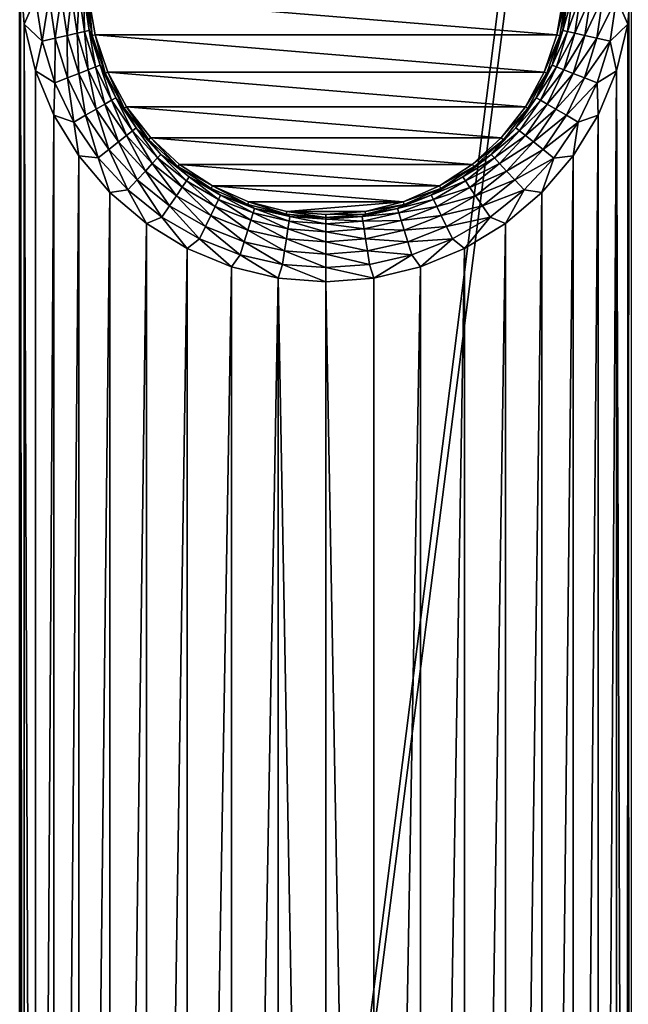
# Model space of a CAD drawing. Header units: metres. Extents: x -205 to 205, y -104 to 104.
# Tile 122 of 256: x -161 to -151, y 9 to 24. Entities that reach past the tile are written whole.
import ezdxf

# ---------------------------------------------------------------- set-up
doc = ezdxf.new("R2010")
doc.units = ezdxf.units.M
doc.layers.add('solid_01_2-CONSUMER_EHM_BOX_SW0001', color=7, linetype='CONTINUOUS')

msp = doc.modelspace()

# ---------------------------------------------------------------- linework, layer by layer
at = {"layer": 'solid_01_2-CONSUMER_EHM_BOX_SW0001'}
for points in [[(-200.010849, -74.958488), (-200.010773, 75.041512), (-0.010778, 75.04142)], [(-0.010849, -74.95858), (-200.010849, -74.958488), (-0.010778, 75.04142)], [(-161.558655, 40.648964, 63.099998), (-151.302917, 40.647495, 63.099998), (-161.570435, -40.546978, 63.099998)], [(-151.302917, 40.647495, 63.099998), (-151.303085, 39.547829, 63.099998), (-161.570435, -40.546978, 63.099998)], [(-161.570435, -40.546978, 63.099998), (-151.303085, 39.547829, 63.099998), (-151.314392, -39.44878, 63.099998)], [(-151.303085, 39.547829, 63.099998), (-149.999695, 39.547642, 63.099998), (-151.314392, -39.44878, 63.099998)], [(-149.999695, 39.547642, 63.099998), (-150.011002, -39.448967, 63.099998), (-151.314392, -39.44878, 63.099998)], [(-173.512405, -37.4473, 108.5), (-88.501671, 37.540531, 108.5), (-173.501678, 37.5527, 108.5)], [(-173.512405, -37.4473, 108.5), (-88.512413, -37.459469, 108.5), (-88.501671, 37.540531, 108.5)], [(-160.751923, -24.948938, 6), (-160.763412, 34.040085, 6), (-160.777832, -33.9258, 6)], [(-160.744766, 25.051062, 6), (-160.763412, 34.040085, 6), (-160.751923, -24.948938, 6)], [(-160.744766, 25.051062, 6), (-160.751923, -24.948938, 6), (-160.69342, -24.207216, 6)], [(-160.686523, 24.30932, 6), (-160.744766, 25.051062, 6), (-160.69342, -24.207216, 6)], [(-160.511963, 24.71298, 6.024549), (-160.744766, 25.051062, 6), (-160.686523, 24.30932, 6)], [(-151.495056, 24.711689, 6.024549), (-151.320663, 24.30761, 6), (-151.262161, 25.04933, 6)], [(-151.262161, 25.04933, 6), (-151.320663, 24.30761, 6), (-151.269318, -24.95067, 6)], [(-160.411346, 24.044788, 6.024549), (-160.511963, 24.71298, 6.024549), (-160.686523, 24.30932, 6)], [(-160.301941, 24.728689, 6.097567), (-160.511963, 24.71298, 6.024549), (-160.411346, 24.044788, 6.024549)], [(-160.301941, 24.728689, 6.097567), (-160.411346, 24.044788, 6.024549), (-160.206009, 24.091625, 6.097567)], [(-160.301941, 24.728689, 6.097567), (-160.206009, 24.091625, 6.097567), (-160.113251, 24.742802, 6.215427)], [(-160.206009, 24.091625, 6.097567), (-160.021545, 24.133701, 6.215427), (-160.113251, 24.742802, 6.215427)], [(-160.113251, 24.742802, 6.215427), (-160.021545, 24.133701, 6.215427), (-159.955307, 24.754616, 6.372272)], [(-160.021545, 24.133701, 6.215427), (-159.867111, 24.168926, 6.372272), (-159.955307, 24.754616, 6.372272)], [(-159.955307, 24.754616, 6.372272), (-159.867111, 24.168926, 6.372272), (-159.835922, 24.763544, 6.560308)], [(-159.867111, 24.168926, 6.372272), (-159.750397, 24.195549, 6.560308), (-159.835922, 24.763544, 6.560308)], [(-159.835922, 24.763544, 6.560308), (-159.750397, 24.195549, 6.560308), (-159.761047, 24.769146, 6.770193)], [(-159.761047, 24.769146, 6.770193), (-159.677185, 24.212246, 6.770193), (-159.732071, 24.741783, 6.991273)], [(-159.750397, 24.195549, 6.560308), (-159.677185, 24.212246, 6.770193), (-159.761047, 24.769146, 6.770193)], [(-159.732071, 24.741783, 6.991273), (-159.630463, 24.13228, 6.991273), (-159.688522, 24.745525, 12)], [(-159.677185, 24.212246, 6.770193), (-159.630463, 24.13228, 6.991273), (-159.732071, 24.741783, 6.991273)], [(-152.419083, 24.142002, 12), (-159.688522, 24.745525, 12), (-159.588028, 24.142799, 12)], [(-159.630463, 24.13228, 6.991273), (-159.588028, 24.142799, 12), (-159.688522, 24.745525, 12)], [(-152.419083, 24.142002, 12), (-152.318466, 24.744617, 12), (-159.688522, 24.745525, 12)], [(-152.274933, 24.740692, 6.991273), (-152.318466, 24.744617, 12), (-152.419083, 24.142002, 12)], [(-152.274933, 24.740692, 6.991273), (-152.419083, 24.142002, 12), (-152.376724, 24.13122, 6.991273)], [(-152.329987, 24.211195, 6.770193), (-152.274933, 24.740692, 6.991273), (-152.376724, 24.13122, 6.991273)], [(-152.329987, 24.211195, 6.770193), (-152.245956, 24.768068, 6.770193), (-152.274933, 24.740692, 6.991273)], [(-152.171082, 24.762447, 6.560308), (-152.245956, 24.768068, 6.770193), (-152.329987, 24.211195, 6.770193)], [(-152.256775, 24.194475, 6.560308), (-152.171082, 24.762447, 6.560308), (-152.329987, 24.211195, 6.770193)], [(-152.051712, 24.753483, 6.372272), (-152.171082, 24.762447, 6.560308), (-152.256775, 24.194475, 6.560308)], [(-152.14006, 24.16782, 6.372272), (-152.051712, 24.753483, 6.372272), (-152.256775, 24.194475, 6.560308)], [(-151.893753, 24.741625, 6.215427), (-152.051712, 24.753483, 6.372272), (-152.14006, 24.16782, 6.372272)], [(-151.985641, 24.132551, 6.215427), (-151.893753, 24.741625, 6.215427), (-152.14006, 24.16782, 6.372272)], [(-151.705078, 24.727457, 6.097567), (-151.893753, 24.741625, 6.215427), (-151.985641, 24.132551, 6.215427)], [(-151.801193, 24.090422, 6.097567), (-151.705078, 24.727457, 6.097567), (-151.985641, 24.132551, 6.215427)], [(-151.801193, 24.090422, 6.097567), (-151.495056, 24.711689, 6.024549), (-151.705078, 24.727457, 6.097567)], [(-151.801193, 24.090422, 6.097567), (-151.595871, 24.043528, 6.024549), (-151.495056, 24.711689, 6.024549)], [(-151.495056, 24.711689, 6.024549), (-151.595871, 24.043528, 6.024549), (-151.320663, 24.30761, 6)], [(-160.686523, 24.30932, 6), (-160.69342, -24.207216, 6), (-160.519592, -23.483784, 6)], [(-160.51297, 23.585821, 6), (-160.686523, 24.30932, 6), (-160.519592, -23.483784, 6)], [(-160.411346, 24.044788, 6.024549), (-160.686523, 24.30932, 6), (-160.51297, 23.585821, 6)], [(-160.021545, 24.133701, 6.215427), (-159.840057, 23.545074, 6.215427), (-159.867111, 24.168926, 6.372272)], [(-159.867111, 24.168926, 6.372272), (-159.692612, 23.602922, 6.372272), (-159.750397, 24.195549, 6.560308)], [(-159.840057, 23.545074, 6.215427), (-159.692612, 23.602922, 6.372272), (-159.867111, 24.168926, 6.372272)], [(-159.750397, 24.195549, 6.560308), (-159.581161, 23.646643, 6.560308), (-159.677185, 24.212246, 6.770193)], [(-159.692612, 23.602922, 6.372272), (-159.581161, 23.646643, 6.560308), (-159.750397, 24.195549, 6.560308)], [(-159.677185, 24.212246, 6.770193), (-159.511261, 23.674065, 6.770193), (-159.630463, 24.13228, 6.991273)], [(-159.581161, 23.646643, 6.560308), (-159.511261, 23.674065, 6.770193), (-159.677185, 24.212246, 6.770193)], [(-152.496063, 23.673061, 6.770193), (-152.329987, 24.211195, 6.770193), (-152.376724, 24.13122, 6.991273)], [(-152.256775, 24.194475, 6.560308), (-152.329987, 24.211195, 6.770193), (-152.496063, 23.673061, 6.770193)], [(-152.426163, 23.645618, 6.560308), (-152.256775, 24.194475, 6.560308), (-152.496063, 23.673061, 6.770193)], [(-152.14006, 24.16782, 6.372272), (-152.256775, 24.194475, 6.560308), (-152.426163, 23.645618, 6.560308)], [(-152.314728, 23.601866, 6.372272), (-152.14006, 24.16782, 6.372272), (-152.426163, 23.645618, 6.560308)], [(-151.985641, 24.132551, 6.215427), (-152.14006, 24.16782, 6.372272), (-152.314728, 23.601866, 6.372272)], [(-151.595871, 24.043528, 6.024549), (-151.494492, 23.584175, 6), (-151.320663, 24.30761, 6)], [(-151.320663, 24.30761, 6), (-151.494492, 23.584175, 6), (-151.32756, -24.208927, 6)], [(-151.320663, 24.30761, 6), (-151.32756, -24.208927, 6), (-151.269318, -24.95067, 6)], [(-160.212265, 23.399057, 6.024549), (-160.411346, 24.044788, 6.024549), (-160.51297, 23.585821, 6)], [(-160.206009, 24.091625, 6.097567), (-160.411346, 24.044788, 6.024549), (-160.212265, 23.399057, 6.024549)], [(-160.206009, 24.091625, 6.097567), (-160.212265, 23.399057, 6.024549), (-160.016205, 23.475975, 6.097567)], [(-160.206009, 24.091625, 6.097567), (-160.016205, 23.475975, 6.097567), (-160.021545, 24.133701, 6.215427)], [(-160.016205, 23.475975, 6.097567), (-159.840057, 23.545074, 6.215427), (-160.021545, 24.133701, 6.215427)], [(-159.630463, 24.13228, 6.991273), (-159.429916, 23.547817, 6.991273), (-159.588028, 24.142799, 12)], [(-159.511261, 23.674065, 6.770193), (-159.429916, 23.547817, 6.991273), (-159.630463, 24.13228, 6.991273)], [(-152.617477, 23.564381, 12), (-159.588028, 24.142799, 12), (-159.389816, 23.565226, 12)], [(-159.429916, 23.547817, 6.991273), (-159.389816, 23.565226, 12), (-159.588028, 24.142799, 12)], [(-152.617477, 23.564381, 12), (-152.419083, 24.142002, 12), (-159.588028, 24.142799, 12)], [(-152.376724, 24.13122, 6.991273), (-152.419083, 24.142002, 12), (-152.617477, 23.564381, 12)], [(-152.376724, 24.13122, 6.991273), (-152.617477, 23.564381, 12), (-152.577454, 23.546814, 6.991273)], [(-152.496063, 23.673061, 6.770193), (-152.376724, 24.13122, 6.991273), (-152.577454, 23.546814, 6.991273)], [(-152.167297, 23.543976, 6.215427), (-151.985641, 24.132551, 6.215427), (-152.314728, 23.601866, 6.372272)], [(-151.801193, 24.090422, 6.097567), (-151.985641, 24.132551, 6.215427), (-152.167297, 23.543976, 6.215427)], [(-151.99118, 23.474827, 6.097567), (-151.801193, 24.090422, 6.097567), (-152.167297, 23.543976, 6.215427)], [(-151.99118, 23.474827, 6.097567), (-151.595871, 24.043528, 6.024549), (-151.801193, 24.090422, 6.097567)], [(-151.99118, 23.474827, 6.097567), (-151.795135, 23.397852, 6.024549), (-151.595871, 24.043528, 6.024549)], [(-151.595871, 24.043528, 6.024549), (-151.795135, 23.397852, 6.024549), (-151.494492, 23.584175, 6)], [(-160.228348, 22.898386, 6), (-160.51297, 23.585821, 6), (-160.519592, -23.483784, 6)], [(-160.212265, 23.399057, 6.024549), (-160.51297, 23.585821, 6), (-160.228348, 22.898386, 6)], [(-159.840057, 23.545074, 6.215427), (-159.572891, 22.990068, 6.215427), (-159.692612, 23.602922, 6.372272)], [(-159.692612, 23.602922, 6.372272), (-159.435699, 23.069248, 6.372272), (-159.581161, 23.646643, 6.560308)], [(-159.572891, 22.990068, 6.215427), (-159.435699, 23.069248, 6.372272), (-159.692612, 23.602922, 6.372272)], [(-159.581161, 23.646643, 6.560308), (-159.332016, 23.129091, 6.560308), (-159.511261, 23.674065, 6.770193)], [(-159.435699, 23.069248, 6.372272), (-159.332016, 23.129091, 6.560308), (-159.581161, 23.646643, 6.560308)], [(-159.511261, 23.674065, 6.770193), (-159.266983, 23.166626, 6.770193), (-159.429916, 23.547817, 6.991273)], [(-159.332016, 23.129091, 6.560308), (-159.266983, 23.166626, 6.770193), (-159.511261, 23.674065, 6.770193)], [(-159.429916, 23.547817, 6.991273), (-159.135895, 23.004333, 6.991273), (-159.389816, 23.565226, 12)], [(-152.90799, 23.02767, 12), (-159.389816, 23.565226, 12), (-159.099411, 23.028418, 12)], [(-159.135895, 23.004333, 6.991273), (-159.099411, 23.028418, 12), (-159.389816, 23.565226, 12)], [(-152.90799, 23.02767, 12), (-152.617477, 23.564381, 12), (-159.389816, 23.565226, 12)], [(-152.577454, 23.546814, 6.991273), (-152.617477, 23.564381, 12), (-152.90799, 23.02767, 12)], [(-152.740479, 23.165691, 6.770193), (-152.496063, 23.673061, 6.770193), (-152.577454, 23.546814, 6.991273)], [(-152.426163, 23.645618, 6.560308), (-152.496063, 23.673061, 6.770193), (-152.740479, 23.165691, 6.770193)], [(-152.675461, 23.128138, 6.560308), (-152.426163, 23.645618, 6.560308), (-152.740479, 23.165691, 6.770193)], [(-152.314728, 23.601866, 6.372272), (-152.426163, 23.645618, 6.560308), (-152.675461, 23.128138, 6.560308)], [(-152.571793, 23.068266, 6.372272), (-152.314728, 23.601866, 6.372272), (-152.675461, 23.128138, 6.560308)], [(-152.167297, 23.543976, 6.215427), (-152.314728, 23.601866, 6.372272), (-152.571793, 23.068266, 6.372272)], [(-151.795135, 23.397852, 6.024549), (-151.779358, 22.896843, 6), (-151.494492, 23.584175, 6)], [(-151.494492, 23.584175, 6), (-151.785721, -22.797995, 6), (-151.501114, -23.48543, 6)], [(-151.494492, 23.584175, 6), (-151.779358, 22.896843, 6), (-151.785721, -22.797995, 6)], [(-151.494492, 23.584175, 6), (-151.501114, -23.48543, 6), (-151.32756, -24.208927, 6)], [(-159.919174, 22.790209, 6.024549), (-160.212265, 23.399057, 6.024549), (-160.228348, 22.898386, 6)], [(-160.016205, 23.475975, 6.097567), (-160.212265, 23.399057, 6.024549), (-159.919174, 22.790209, 6.024549)], [(-160.016205, 23.475975, 6.097567), (-159.736755, 22.895491, 6.097567), (-159.840057, 23.545074, 6.215427)], [(-160.016205, 23.475975, 6.097567), (-159.919174, 22.790209, 6.024549), (-159.736755, 22.895491, 6.097567)], [(-159.736755, 22.895491, 6.097567), (-159.572891, 22.990068, 6.215427), (-159.840057, 23.545074, 6.215427)], [(-159.266983, 23.166626, 6.770193), (-159.135895, 23.004333, 6.991273), (-159.429916, 23.547817, 6.991273)], [(-152.577454, 23.546814, 6.991273), (-152.90799, 23.02767, 12), (-152.871628, 23.003418, 6.991273)], [(-152.740479, 23.165691, 6.770193), (-152.577454, 23.546814, 6.991273), (-152.871628, 23.003418, 6.991273)], [(-152.434631, 22.989048, 6.215427), (-152.167297, 23.543976, 6.215427), (-152.571793, 23.068266, 6.372272)], [(-151.99118, 23.474827, 6.097567), (-152.167297, 23.543976, 6.215427), (-152.434631, 22.989048, 6.215427)], [(-152.270782, 22.894421, 6.097567), (-151.99118, 23.474827, 6.097567), (-152.434631, 22.989048, 6.215427)], [(-152.270782, 22.894421, 6.097567), (-151.795135, 23.397852, 6.024549), (-151.99118, 23.474827, 6.097567)], [(-152.270782, 22.894421, 6.097567), (-152.088409, 22.789087, 6.024549), (-151.795135, 23.397852, 6.024549)], [(-151.795135, 23.397852, 6.024549), (-152.088409, 22.789087, 6.024549), (-151.779358, 22.896843, 6)], [(-159.435699, 23.069248, 6.372272), (-159.102112, 22.579824, 6.372272), (-159.332016, 23.129091, 6.560308)], [(-159.332016, 23.129091, 6.560308), (-159.008514, 22.654453, 6.560308), (-159.266983, 23.166626, 6.770193)], [(-159.102112, 22.579824, 6.372272), (-159.008514, 22.654453, 6.560308), (-159.332016, 23.129091, 6.560308)], [(-159.266983, 23.166626, 6.770193), (-158.949799, 22.701262, 6.770193), (-159.135895, 23.004333, 6.991273)], [(-159.008514, 22.654453, 6.560308), (-158.949799, 22.701262, 6.770193), (-159.266983, 23.166626, 6.770193)], [(-153.0578, 22.700418, 6.770193), (-152.740479, 23.165691, 6.770193), (-152.871628, 23.003418, 6.991273)], [(-152.675461, 23.128138, 6.560308), (-152.740479, 23.165691, 6.770193), (-153.0578, 22.700418, 6.770193)], [(-152.9991, 22.653593, 6.560308), (-152.675461, 23.128138, 6.560308), (-153.0578, 22.700418, 6.770193)], [(-152.571793, 23.068266, 6.372272), (-152.675461, 23.128138, 6.560308), (-152.9991, 22.653593, 6.560308)], [(-159.736755, 22.895491, 6.097567), (-159.373917, 22.363138, 6.097567), (-159.572891, 22.990068, 6.215427)], [(-159.572891, 22.990068, 6.215427), (-159.225967, 22.481085, 6.215427), (-159.435699, 23.069248, 6.372272)], [(-159.373917, 22.363138, 6.097567), (-159.225967, 22.481085, 6.215427), (-159.572891, 22.990068, 6.215427)], [(-159.225967, 22.481085, 6.215427), (-159.102112, 22.579824, 6.372272), (-159.435699, 23.069248, 6.372272)], [(-159.135895, 23.004333, 6.991273), (-158.756439, 22.516655, 6.991273), (-159.099411, 23.028418, 12)], [(-158.949799, 22.701262, 6.770193), (-158.756439, 22.516655, 6.991273), (-159.135895, 23.004333, 6.991273)], [(-153.283447, 22.545395, 12), (-159.099411, 23.028418, 12), (-158.724091, 22.546062, 12)], [(-158.756439, 22.516655, 6.991273), (-158.724091, 22.546062, 12), (-159.099411, 23.028418, 12)], [(-153.283447, 22.545395, 12), (-152.90799, 23.02767, 12), (-159.099411, 23.028418, 12)], [(-152.871628, 23.003418, 6.991273), (-152.90799, 23.02767, 12), (-153.283447, 22.545395, 12)], [(-152.871628, 23.003418, 6.991273), (-153.283447, 22.545395, 12), (-153.251221, 22.51585, 6.991273)], [(-153.0578, 22.700418, 6.770193), (-152.871628, 23.003418, 6.991273), (-153.251221, 22.51585, 6.991273)], [(-152.905518, 22.578938, 6.372272), (-152.571793, 23.068266, 6.372272), (-152.9991, 22.653593, 6.560308)], [(-152.434631, 22.989048, 6.215427), (-152.571793, 23.068266, 6.372272), (-152.905518, 22.578938, 6.372272)], [(-152.781693, 22.480162, 6.215427), (-152.434631, 22.989048, 6.215427), (-152.905518, 22.578938, 6.372272)], [(-152.270782, 22.894421, 6.097567), (-152.434631, 22.989048, 6.215427), (-152.781693, 22.480162, 6.215427)], [(-160.228348, 22.898386, 6), (-160.519592, -23.483784, 6), (-160.234726, -22.796452, 6)], [(-159.839706, 22.263939, 6), (-160.228348, 22.898386, 6), (-160.234726, -22.796452, 6)], [(-159.919174, 22.790209, 6.024549), (-160.228348, 22.898386, 6), (-159.839706, 22.263939, 6)], [(-159.736755, 22.895491, 6.097567), (-159.919174, 22.790209, 6.024549), (-159.538605, 22.231846, 6.024549)], [(-159.538605, 22.231846, 6.024549), (-159.919174, 22.790209, 6.024549), (-159.839706, 22.263939, 6)], [(-159.736755, 22.895491, 6.097567), (-159.538605, 22.231846, 6.024549), (-159.373917, 22.363138, 6.097567)], [(-152.633774, 22.362173, 6.097567), (-152.270782, 22.894421, 6.097567), (-152.781693, 22.480162, 6.215427)], [(-152.633774, 22.362173, 6.097567), (-152.088409, 22.789087, 6.024549), (-152.270782, 22.894421, 6.097567)], [(-152.633774, 22.362173, 6.097567), (-152.469131, 22.230833, 6.024549), (-152.088409, 22.789087, 6.024549)], [(-152.088409, 22.789087, 6.024549), (-152.469131, 22.230833, 6.024549), (-152.168228, 22.262539, 6)], [(-151.779358, 22.896843, 6), (-152.174377, -22.163548, 6), (-151.785721, -22.797995, 6)], [(-151.779358, 22.896843, 6), (-152.168228, 22.262539, 6), (-152.174377, -22.163548, 6)], [(-152.088409, 22.789087, 6.024549), (-152.168228, 22.262539, 6), (-151.779358, 22.896843, 6)], [(-159.102112, 22.579824, 6.372272), (-158.699326, 22.145586, 6.372272), (-159.008514, 22.654453, 6.560308)], [(-159.008514, 22.654453, 6.560308), (-158.617874, 22.233332, 6.560308), (-158.949799, 22.701262, 6.770193)], [(-158.699326, 22.145586, 6.372272), (-158.617874, 22.233332, 6.560308), (-159.008514, 22.654453, 6.560308)], [(-158.949799, 22.701262, 6.770193), (-158.566803, 22.288368, 6.770193), (-158.756439, 22.516655, 6.991273)], [(-158.617874, 22.233332, 6.560308), (-158.566803, 22.288368, 6.770193), (-158.949799, 22.701262, 6.770193)], [(-153.440918, 22.287634, 6.770193), (-153.0578, 22.700418, 6.770193), (-153.251221, 22.51585, 6.991273)], [(-152.9991, 22.653593, 6.560308), (-153.0578, 22.700418, 6.770193), (-153.440918, 22.287634, 6.770193)], [(-153.389847, 22.232584, 6.560308), (-152.9991, 22.653593, 6.560308), (-153.440918, 22.287634, 6.770193)], [(-152.905518, 22.578938, 6.372272), (-152.9991, 22.653593, 6.560308), (-153.389847, 22.232584, 6.560308)], [(-159.373917, 22.363138, 6.097567), (-158.935791, 21.89081, 6.097567), (-159.225967, 22.481085, 6.215427)], [(-159.225967, 22.481085, 6.215427), (-158.807068, 22.02949, 6.215427), (-159.102112, 22.579824, 6.372272)], [(-158.935791, 21.89081, 6.097567), (-158.807068, 22.02949, 6.215427), (-159.225967, 22.481085, 6.215427)], [(-158.807068, 22.02949, 6.215427), (-158.699326, 22.145586, 6.372272), (-159.102112, 22.579824, 6.372272)], [(-158.756439, 22.516655, 6.991273), (-158.30188, 22.098085, 6.991273), (-158.724091, 22.546062, 12)], [(-158.566803, 22.288368, 6.770193), (-158.30188, 22.098085, 6.991273), (-158.756439, 22.516655, 6.991273)], [(-153.732651, 22.13199, 12), (-158.724091, 22.546062, 12), (-158.275055, 22.132591, 12)], [(-158.30188, 22.098085, 6.991273), (-158.275055, 22.132591, 12), (-158.724091, 22.546062, 12)], [(-153.732651, 22.13199, 12), (-153.283447, 22.545395, 12), (-158.724091, 22.546062, 12)], [(-153.251221, 22.51585, 6.991273), (-153.283447, 22.545395, 12), (-153.732651, 22.13199, 12)], [(-153.251221, 22.51585, 6.991273), (-153.732651, 22.13199, 12), (-153.705902, 22.097414, 6.991273)], [(-153.440918, 22.287634, 6.770193), (-153.251221, 22.51585, 6.991273), (-153.705902, 22.097414, 6.991273)], [(-153.308441, 22.144814, 6.372272), (-152.905518, 22.578938, 6.372272), (-153.389847, 22.232584, 6.560308)], [(-152.781693, 22.480162, 6.215427), (-152.905518, 22.578938, 6.372272), (-153.308441, 22.144814, 6.372272)], [(-153.200714, 22.028687, 6.215427), (-152.781693, 22.480162, 6.215427), (-153.308441, 22.144814, 6.372272)], [(-152.633774, 22.362173, 6.097567), (-152.781693, 22.480162, 6.215427), (-153.200714, 22.028687, 6.215427)], [(-159.373917, 22.363138, 6.097567), (-159.538605, 22.231846, 6.024549), (-159.079056, 21.736439, 6.024549)], [(-159.373917, 22.363138, 6.097567), (-159.079056, 21.736439, 6.024549), (-158.935791, 21.89081, 6.097567)], [(-153.072037, 21.889971, 6.097567), (-152.633774, 22.362173, 6.097567), (-153.200714, 22.028687, 6.215427)], [(-153.072037, 21.889971, 6.097567), (-152.469131, 22.230833, 6.024549), (-152.633774, 22.362173, 6.097567)], [(-159.839706, 22.263939, 6), (-160.234726, -22.796452, 6), (-159.84584, -22.162146, 6)], [(-159.356598, 21.698105, 6), (-159.839706, 22.263939, 6), (-159.84584, -22.162146, 6)], [(-159.538605, 22.231846, 6.024549), (-159.839706, 22.263939, 6), (-159.356598, 21.698105, 6)], [(-159.079056, 21.736439, 6.024549), (-159.538605, 22.231846, 6.024549), (-159.356598, 21.698105, 6)], [(-158.699326, 22.145586, 6.372272), (-158.236298, 21.776232, 6.372272), (-158.617874, 22.233332, 6.560308)], [(-158.617874, 22.233332, 6.560308), (-158.168839, 21.875135, 6.560308), (-158.566803, 22.288368, 6.770193)], [(-158.236298, 21.776232, 6.372272), (-158.168839, 21.875135, 6.560308), (-158.617874, 22.233332, 6.560308)], [(-158.566803, 22.288368, 6.770193), (-158.126541, 21.93717, 6.770193), (-158.30188, 22.098085, 6.991273)], [(-158.168839, 21.875135, 6.560308), (-158.126541, 21.93717, 6.770193), (-158.566803, 22.288368, 6.770193)], [(-153.881271, 21.936562, 6.770193), (-153.440918, 22.287634, 6.770193), (-153.705902, 22.097414, 6.991273)], [(-153.389847, 22.232584, 6.560308), (-153.440918, 22.287634, 6.770193), (-153.881271, 21.936562, 6.770193)], [(-153.838989, 21.874516, 6.560308), (-153.389847, 22.232584, 6.560308), (-153.881271, 21.936562, 6.770193)], [(-153.308441, 22.144814, 6.372272), (-153.389847, 22.232584, 6.560308), (-153.838989, 21.874516, 6.560308)], [(-153.072037, 21.889971, 6.097567), (-152.928818, 21.735559, 6.024549), (-152.469131, 22.230833, 6.024549)], [(-152.469131, 22.230833, 6.024549), (-152.928818, 21.735559, 6.024549), (-152.65155, 21.69688, 6)], [(-152.168228, 22.262539, 6), (-152.657486, -21.597713, 6), (-152.174377, -22.163548, 6)], [(-152.168228, 22.262539, 6), (-152.65155, 21.69688, 6), (-152.657486, -21.597713, 6)], [(-152.469131, 22.230833, 6.024549), (-152.65155, 21.69688, 6), (-152.168228, 22.262539, 6)], [(-158.935791, 21.89081, 6.097567), (-158.432144, 21.489058, 6.097567), (-158.807068, 22.02949, 6.215427)], [(-158.807068, 22.02949, 6.215427), (-158.325546, 21.64537, 6.215427), (-158.699326, 22.145586, 6.372272)], [(-158.432144, 21.489058, 6.097567), (-158.325546, 21.64537, 6.215427), (-158.807068, 22.02949, 6.215427)], [(-158.325546, 21.64537, 6.215427), (-158.236298, 21.776232, 6.372272), (-158.699326, 22.145586, 6.372272)], [(-158.30188, 22.098085, 6.991273), (-157.764008, 21.798582, 12), (-158.275055, 22.132591, 12)], [(-158.30188, 22.098085, 6.991273), (-157.784637, 21.760042, 6.991273), (-157.764008, 21.798582, 12)], [(-158.126541, 21.93717, 6.770193), (-157.784637, 21.760042, 6.991273), (-158.30188, 22.098085, 6.991273)], [(-154.243759, 21.798119, 12), (-158.275055, 22.132591, 12), (-157.764008, 21.798582, 12)], [(-154.243759, 21.798119, 12), (-153.732651, 22.13199, 12), (-158.275055, 22.132591, 12)], [(-153.705902, 22.097414, 6.991273), (-153.732651, 22.13199, 12), (-154.243759, 21.798119, 12)], [(-153.705902, 22.097414, 6.991273), (-154.243759, 21.798119, 12), (-154.223251, 21.759521, 6.991273)], [(-153.881271, 21.936562, 6.770193), (-153.705902, 22.097414, 6.991273), (-154.223251, 21.759521, 6.991273)], [(-153.771561, 21.775593, 6.372272), (-153.308441, 22.144814, 6.372272), (-153.838989, 21.874516, 6.560308)], [(-153.200714, 22.028687, 6.215427), (-153.308441, 22.144814, 6.372272), (-153.771561, 21.775593, 6.372272)], [(-153.682358, 21.644707, 6.215427), (-153.200714, 22.028687, 6.215427), (-153.771561, 21.775593, 6.372272)], [(-153.072037, 21.889971, 6.097567), (-153.200714, 22.028687, 6.215427), (-153.682358, 21.644707, 6.215427)], [(-158.935791, 21.89081, 6.097567), (-159.079056, 21.736439, 6.024549), (-158.550812, 21.315058, 6.024549)], [(-158.935791, 21.89081, 6.097567), (-158.550812, 21.315058, 6.024549), (-158.432144, 21.489058, 6.097567)], [(-158.236298, 21.776232, 6.372272), (-157.723404, 21.480011, 6.372272), (-158.168839, 21.875135, 6.560308)], [(-158.168839, 21.875135, 6.560308), (-157.671448, 21.587864, 6.560308), (-158.126541, 21.93717, 6.770193)], [(-157.723404, 21.480011, 6.372272), (-157.671448, 21.587864, 6.560308), (-158.168839, 21.875135, 6.560308)], [(-158.126541, 21.93717, 6.770193), (-157.638855, 21.655512, 6.770193), (-157.784637, 21.760042, 6.991273)], [(-157.671448, 21.587864, 6.560308), (-157.638855, 21.655512, 6.770193), (-158.126541, 21.93717, 6.770193)], [(-154.369034, 21.655043, 6.770193), (-153.881271, 21.936562, 6.770193), (-154.223251, 21.759521, 6.991273)], [(-153.838989, 21.874516, 6.560308), (-153.881271, 21.936562, 6.770193), (-154.369034, 21.655043, 6.770193)], [(-154.336472, 21.587387, 6.560308), (-153.838989, 21.874516, 6.560308), (-154.369034, 21.655043, 6.770193)], [(-153.771561, 21.775593, 6.372272), (-153.838989, 21.874516, 6.560308), (-154.336472, 21.587387, 6.560308)], [(-153.57579, 21.488361, 6.097567), (-153.072037, 21.889971, 6.097567), (-153.682358, 21.644707, 6.215427)], [(-153.57579, 21.488361, 6.097567), (-152.928818, 21.735559, 6.024549), (-153.072037, 21.889971, 6.097567)], [(-159.079056, 21.736439, 6.024549), (-159.356598, 21.698105, 6), (-158.790909, 21.214817, 6)], [(-158.550812, 21.315058, 6.024549), (-159.079056, 21.736439, 6.024549), (-158.790909, 21.214817, 6)], [(-158.325546, 21.64537, 6.215427), (-157.792145, 21.337311, 6.215427), (-158.236298, 21.776232, 6.372272)], [(-157.792145, 21.337311, 6.215427), (-157.723404, 21.480011, 6.372272), (-158.236298, 21.776232, 6.372272)], [(-157.784637, 21.760042, 6.991273), (-157.218796, 21.511744, 6.991273), (-157.764008, 21.798582, 12)], [(-157.638855, 21.655512, 6.770193), (-157.218796, 21.511744, 6.991273), (-157.784637, 21.760042, 6.991273)], [(-154.803543, 21.552662, 12), (-157.764008, 21.798582, 12), (-157.204346, 21.552998, 12)], [(-157.218796, 21.511744, 6.991273), (-157.204346, 21.552998, 12), (-157.764008, 21.798582, 12)], [(-154.803543, 21.552662, 12), (-154.243759, 21.798119, 12), (-157.764008, 21.798582, 12)], [(-154.223251, 21.759521, 6.991273), (-154.243759, 21.798119, 12), (-154.803543, 21.552662, 12)], [(-154.223251, 21.759521, 6.991273), (-154.803543, 21.552662, 12), (-154.789154, 21.511389, 6.991273)], [(-154.369034, 21.655043, 6.770193), (-154.223251, 21.759521, 6.991273), (-154.789154, 21.511389, 6.991273)], [(-154.284546, 21.479519, 6.372272), (-153.771561, 21.775593, 6.372272), (-154.336472, 21.587387, 6.560308)], [(-153.682358, 21.644707, 6.215427), (-153.771561, 21.775593, 6.372272), (-154.284546, 21.479519, 6.372272)], [(-153.57579, 21.488361, 6.097567), (-153.457169, 21.314327, 6.024549), (-152.928818, 21.735559, 6.024549)], [(-152.928818, 21.735559, 6.024549), (-153.457169, 21.314327, 6.024549), (-153.217407, 21.213799, 6)], [(-152.928818, 21.735559, 6.024549), (-153.217407, 21.213799, 6), (-152.65155, 21.69688, 6)], [(-159.356598, 21.698105, 6), (-159.84584, -22.162146, 6), (-159.362534, -21.596489, 6)], [(-158.790909, 21.214817, 6), (-159.356598, 21.698105, 6), (-159.362534, -21.596489, 6)], [(-158.432144, 21.489058, 6.097567), (-157.874268, 21.166855, 6.097567), (-158.325546, 21.64537, 6.215427)], [(-157.874268, 21.166855, 6.097567), (-157.792145, 21.337311, 6.215427), (-158.325546, 21.64537, 6.215427)], [(-157.723404, 21.480011, 6.372272), (-157.172089, 21.263544, 6.372272), (-157.671448, 21.587864, 6.560308)], [(-157.671448, 21.587864, 6.560308), (-157.13678, 21.377937, 6.560308), (-157.638855, 21.655512, 6.770193)], [(-157.172089, 21.263544, 6.372272), (-157.13678, 21.377937, 6.560308), (-157.671448, 21.587864, 6.560308)], [(-157.638855, 21.655512, 6.770193), (-157.114639, 21.449684, 6.770193), (-157.218796, 21.511744, 6.991273)], [(-157.13678, 21.377937, 6.560308), (-157.114639, 21.449684, 6.770193), (-157.638855, 21.655512, 6.770193)], [(-154.893311, 21.449368, 6.770193), (-154.369034, 21.655043, 6.770193), (-154.789154, 21.511389, 6.991273)], [(-154.336472, 21.587387, 6.560308), (-154.369034, 21.655043, 6.770193), (-154.893311, 21.449368, 6.770193)], [(-154.871201, 21.377611, 6.560308), (-154.336472, 21.587387, 6.560308), (-154.893311, 21.449368, 6.770193)], [(-154.284546, 21.479519, 6.372272), (-154.336472, 21.587387, 6.560308), (-154.871201, 21.377611, 6.560308)], [(-154.215836, 21.3368, 6.215427), (-153.682358, 21.644707, 6.215427), (-154.284546, 21.479519, 6.372272)], [(-153.57579, 21.488361, 6.097567), (-153.682358, 21.644707, 6.215427), (-154.215836, 21.3368, 6.215427)], [(-152.65155, 21.69688, 6), (-153.223175, -21.114426, 6), (-152.657486, -21.597713, 6)], [(-152.65155, 21.69688, 6), (-153.217407, 21.213799, 6), (-153.223175, -21.114426, 6)], [(-158.432144, 21.489058, 6.097567), (-158.550812, 21.315058, 6.024549), (-157.965668, 20.977112, 6.024549)], [(-158.432144, 21.489058, 6.097567), (-157.965668, 20.977112, 6.024549), (-157.874268, 21.166855, 6.097567)], [(-157.792145, 21.337311, 6.215427), (-157.218796, 21.112192, 6.215427), (-157.723404, 21.480011, 6.372272)], [(-157.218796, 21.112192, 6.215427), (-157.172089, 21.263544, 6.372272), (-157.723404, 21.480011, 6.372272)], [(-157.218796, 21.511744, 6.991273), (-156.619812, 21.359966, 6.991273), (-157.204346, 21.552998, 12)], [(-157.114639, 21.449684, 6.770193), (-156.619812, 21.359966, 6.991273), (-157.218796, 21.511744, 6.991273)], [(-154.803543, 21.552662, 12), (-157.204346, 21.552998, 12), (-156.612762, 21.403105, 12)], [(-156.619812, 21.359966, 6.991273), (-156.612762, 21.403105, 12), (-157.204346, 21.552998, 12)], [(-157.13678, 21.377937, 6.560308), (-156.576797, 21.25004, 6.560308), (-157.114639, 21.449684, 6.770193)], [(-157.114639, 21.449684, 6.770193), (-156.565598, 21.324287, 6.770193), (-156.619812, 21.359966, 6.991273)], [(-156.576797, 21.25004, 6.560308), (-156.565598, 21.324287, 6.770193), (-157.114639, 21.449684, 6.770193)], [(-155.395187, 21.402931, 12), (-154.803543, 21.552662, 12), (-156.612762, 21.403105, 12)], [(-155.442398, 21.324127, 6.770193), (-154.893311, 21.449368, 6.770193), (-155.388184, 21.359785, 6.991273)], [(-154.871201, 21.377611, 6.560308), (-154.893311, 21.449368, 6.770193), (-155.442398, 21.324127, 6.770193)], [(-154.789154, 21.511389, 6.991273), (-154.803543, 21.552662, 12), (-155.395187, 21.402931, 12)], [(-154.789154, 21.511389, 6.991273), (-155.395187, 21.402931, 12), (-155.388184, 21.359785, 6.991273)], [(-154.893311, 21.449368, 6.770193), (-154.789154, 21.511389, 6.991273), (-155.388184, 21.359785, 6.991273)], [(-154.835922, 21.26321, 6.372272), (-154.284546, 21.479519, 6.372272), (-154.871201, 21.377611, 6.560308)], [(-154.215836, 21.3368, 6.215427), (-154.284546, 21.479519, 6.372272), (-154.835922, 21.26321, 6.372272)], [(-154.133774, 21.166319, 6.097567), (-153.57579, 21.488361, 6.097567), (-154.215836, 21.3368, 6.215427)], [(-154.133774, 21.166319, 6.097567), (-153.457169, 21.314327, 6.024549), (-153.57579, 21.488361, 6.097567)], [(-158.550812, 21.315058, 6.024549), (-158.790909, 21.214817, 6), (-158.156601, 20.825975, 6)], [(-157.965668, 20.977112, 6.024549), (-158.550812, 21.315058, 6.024549), (-158.156601, 20.825975, 6)], [(-157.874268, 21.166855, 6.097567), (-157.274582, 20.9314, 6.097567), (-157.792145, 21.337311, 6.215427)], [(-157.274582, 20.9314, 6.097567), (-157.218796, 21.112192, 6.215427), (-157.792145, 21.337311, 6.215427)], [(-157.218796, 21.112192, 6.215427), (-156.618286, 20.97504, 6.215427), (-157.172089, 21.263544, 6.372272)], [(-157.172089, 21.263544, 6.372272), (-156.594666, 21.131664, 6.372272), (-157.13678, 21.377937, 6.560308)], [(-156.618286, 20.97504, 6.215427), (-156.594666, 21.131664, 6.372272), (-157.172089, 21.263544, 6.372272)], [(-156.594666, 21.131664, 6.372272), (-156.576797, 21.25004, 6.560308), (-157.13678, 21.377937, 6.560308)], [(-156.619812, 21.359966, 6.991273), (-156.003998, 21.308847, 6.991273), (-156.612762, 21.403105, 12)], [(-156.003998, 21.282122, 6.770193), (-156.003998, 21.308847, 6.991273), (-156.619812, 21.359966, 6.991273)], [(-156.565598, 21.324287, 6.770193), (-156.003998, 21.282122, 6.770193), (-156.619812, 21.359966, 6.991273)], [(-155.395187, 21.402931, 12), (-156.612762, 21.403105, 12), (-156.003998, 21.352556, 12)], [(-156.003998, 21.308847, 6.991273), (-156.003998, 21.352556, 12), (-156.612762, 21.403105, 12)], [(-156.576797, 21.25004, 6.560308), (-156.004013, 21.207033, 6.560308), (-156.565598, 21.324287, 6.770193)], [(-156.004013, 21.207033, 6.560308), (-156.003998, 21.282122, 6.770193), (-156.565598, 21.324287, 6.770193)], [(-155.431213, 21.249876, 6.560308), (-156.003998, 21.282122, 6.770193), (-156.004013, 21.207033, 6.560308)], [(-155.388184, 21.359785, 6.991273), (-155.395187, 21.402931, 12), (-156.003998, 21.352556, 12)], [(-155.388184, 21.359785, 6.991273), (-156.003998, 21.352556, 12), (-156.003998, 21.308847, 6.991273)], [(-155.442398, 21.324127, 6.770193), (-155.388184, 21.359785, 6.991273), (-156.003998, 21.308847, 6.991273)], [(-155.442398, 21.324127, 6.770193), (-156.003998, 21.308847, 6.991273), (-156.003998, 21.282122, 6.770193)], [(-155.431213, 21.249876, 6.560308), (-155.442398, 21.324127, 6.770193), (-156.003998, 21.282122, 6.770193)], [(-155.431213, 21.249876, 6.560308), (-154.871201, 21.377611, 6.560308), (-155.442398, 21.324127, 6.770193)], [(-154.835922, 21.26321, 6.372272), (-154.871201, 21.377611, 6.560308), (-155.431213, 21.249876, 6.560308)], [(-155.413391, 21.131495, 6.372272), (-154.835922, 21.26321, 6.372272), (-155.431213, 21.249876, 6.560308)], [(-154.789261, 21.111843, 6.215427), (-154.835922, 21.26321, 6.372272), (-155.413391, 21.131495, 6.372272)], [(-154.789261, 21.111843, 6.215427), (-154.215836, 21.3368, 6.215427), (-154.835922, 21.26321, 6.372272)], [(-154.133774, 21.166319, 6.097567), (-154.215836, 21.3368, 6.215427), (-154.789261, 21.111843, 6.215427)], [(-154.133774, 21.166319, 6.097567), (-154.042419, 20.976549, 6.024549), (-153.457169, 21.314327, 6.024549)], [(-153.457169, 21.314327, 6.024549), (-154.042419, 20.976549, 6.024549), (-153.851868, 20.82519, 6)], [(-153.457169, 21.314327, 6.024549), (-153.851868, 20.82519, 6), (-153.217407, 21.213799, 6)], [(-158.790909, 21.214817, 6), (-159.362534, -21.596489, 6), (-158.796677, -21.113407, 6)], [(-158.156601, 20.825975, 6), (-158.790909, 21.214817, 6), (-158.796677, -21.113407, 6)], [(-157.874268, 21.166855, 6.097567), (-157.965668, 20.977112, 6.024549), (-157.3367, 20.730152, 6.024549)], [(-157.874268, 21.166855, 6.097567), (-157.3367, 20.730152, 6.024549), (-157.274582, 20.9314, 6.097567)], [(-157.274582, 20.9314, 6.097567), (-156.646515, 20.787952, 6.097567), (-157.218796, 21.112192, 6.215427)], [(-156.646515, 20.787952, 6.097567), (-156.618286, 20.97504, 6.215427), (-157.218796, 21.112192, 6.215427)], [(-156.618286, 20.97504, 6.215427), (-156.004044, 20.928921, 6.215427), (-156.594666, 21.131664, 6.372272)], [(-156.594666, 21.131664, 6.372272), (-156.004028, 21.087317, 6.372272), (-156.576797, 21.25004, 6.560308)], [(-156.004044, 20.928921, 6.215427), (-156.004028, 21.087317, 6.372272), (-156.594666, 21.131664, 6.372272)], [(-156.004028, 21.087317, 6.372272), (-156.004013, 21.207033, 6.560308), (-156.576797, 21.25004, 6.560308)], [(-155.413391, 21.131495, 6.372272), (-156.004013, 21.207033, 6.560308), (-156.004028, 21.087317, 6.372272)], [(-155.389801, 20.974865, 6.215427), (-155.413391, 21.131495, 6.372272), (-156.004028, 21.087317, 6.372272)], [(-155.413391, 21.131495, 6.372272), (-155.431213, 21.249876, 6.560308), (-156.004013, 21.207033, 6.560308)], [(-155.389801, 20.974865, 6.215427), (-154.789261, 21.111843, 6.215427), (-155.413391, 21.131495, 6.372272)], [(-154.733521, 20.931036, 6.097567), (-154.789261, 21.111843, 6.215427), (-155.389801, 20.974865, 6.215427)], [(-154.733521, 20.931036, 6.097567), (-154.133774, 21.166319, 6.097567), (-154.789261, 21.111843, 6.215427)], [(-154.733521, 20.931036, 6.097567), (-154.042419, 20.976549, 6.024549), (-154.133774, 21.166319, 6.097567)], [(-153.217407, 21.213799, 6), (-153.857483, -20.725584, 6), (-153.223175, -21.114426, 6)], [(-153.217407, 21.213799, 6), (-153.851868, 20.82519, 6), (-153.857483, -20.725584, 6)], [(-157.965668, 20.977112, 6.024549), (-158.156601, 20.825975, 6), (-157.469254, 20.541155, 6)], [(-157.3367, 20.730152, 6.024549), (-157.965668, 20.977112, 6.024549), (-157.469254, 20.541155, 6)], [(-156.646515, 20.787952, 6.097567), (-156.004074, 20.739716, 6.097567), (-156.618286, 20.97504, 6.215427)], [(-156.004074, 20.739716, 6.097567), (-156.004044, 20.928921, 6.215427), (-156.618286, 20.97504, 6.215427)], [(-155.389801, 20.974865, 6.215427), (-156.004028, 21.087317, 6.372272), (-156.004044, 20.928921, 6.215427)], [(-155.361633, 20.787767, 6.097567), (-155.389801, 20.974865, 6.215427), (-156.004044, 20.928921, 6.215427)], [(-155.361633, 20.787767, 6.097567), (-154.733521, 20.931036, 6.097567), (-155.389801, 20.974865, 6.215427)], [(-154.733521, 20.931036, 6.097567), (-154.671463, 20.729771, 6.024549), (-154.042419, 20.976549, 6.024549)], [(-154.042419, 20.976549, 6.024549), (-154.671463, 20.729771, 6.024549), (-154.539307, 20.540619, 6)], [(-154.042419, 20.976549, 6.024549), (-154.539307, 20.540619, 6), (-153.851868, 20.82519, 6)], [(-158.156601, 20.825975, 6), (-158.796677, -21.113407, 6), (-158.162216, -20.724796, 6)], [(-157.469254, 20.541155, 6), (-158.156601, 20.825975, 6), (-158.162216, -20.724796, 6)], [(-157.274582, 20.9314, 6.097567), (-157.3367, 20.730152, 6.024549), (-156.677933, 20.579695, 6.024549)], [(-157.274582, 20.9314, 6.097567), (-156.677933, 20.579695, 6.024549), (-156.646515, 20.787952, 6.097567)], [(-155.361633, 20.787767, 6.097567), (-156.004044, 20.928921, 6.215427), (-156.004074, 20.739716, 6.097567)], [(-155.361633, 20.787767, 6.097567), (-154.671463, 20.729771, 6.024549), (-154.733521, 20.931036, 6.097567)], [(-153.851868, 20.82519, 6), (-154.544815, -20.440762, 6), (-153.857483, -20.725584, 6)], [(-153.851868, 20.82519, 6), (-154.539307, 20.540619, 6), (-154.544815, -20.440762, 6)], [(-157.3367, 20.730152, 6.024549), (-157.469254, 20.541155, 6), (-156.745834, 20.367363, 6)], [(-156.677933, 20.579695, 6.024549), (-157.3367, 20.730152, 6.024549), (-156.745834, 20.367363, 6)], [(-156.646515, 20.787952, 6.097567), (-156.677933, 20.579695, 6.024549), (-156.004105, 20.529102, 6.024549)], [(-156.646515, 20.787952, 6.097567), (-156.004105, 20.529102, 6.024549), (-156.004074, 20.739716, 6.097567)], [(-155.330261, 20.579502, 6.024549), (-156.004074, 20.739716, 6.097567), (-156.004105, 20.529102, 6.024549)], [(-155.361633, 20.787767, 6.097567), (-156.004074, 20.739716, 6.097567), (-155.330261, 20.579502, 6.024549)], [(-155.361633, 20.787767, 6.097567), (-155.330261, 20.579502, 6.024549), (-154.671463, 20.729771, 6.024549)], [(-154.671463, 20.729771, 6.024549), (-155.330261, 20.579502, 6.024549), (-155.262772, 20.367096, 6)], [(-154.671463, 20.729771, 6.024549), (-155.262772, 20.367096, 6), (-154.539307, 20.540619, 6)], [(-157.469254, 20.541155, 6), (-158.162216, -20.724796, 6), (-157.474777, -20.440228, 6)], [(-156.745834, 20.367363, 6), (-157.469254, 20.541155, 6), (-157.474777, -20.440228, 6)], [(-156.677933, 20.579695, 6.024549), (-156.745834, 20.367363, 6), (-156.004135, 20.308884, 6)], [(-156.004105, 20.529102, 6.024549), (-156.677933, 20.579695, 6.024549), (-156.004135, 20.308884, 6)], [(-156.004105, 20.529102, 6.024549), (-156.004135, 20.308884, 6), (-155.262772, 20.367096, 6)], [(-155.330261, 20.579502, 6.024549), (-156.004105, 20.529102, 6.024549), (-155.262772, 20.367096, 6)], [(-154.539307, 20.540619, 6), (-155.26825, -20.266972, 6), (-154.544815, -20.440762, 6)], [(-154.539307, 20.540619, 6), (-155.262772, 20.367096, 6), (-155.26825, -20.266972, 6)], [(-156.745834, 20.367363, 6), (-157.474777, -20.440228, 6), (-156.751297, -20.266705, 6)], [(-156.745834, 20.367363, 6), (-156.751297, -20.266705, 6), (-156.009933, -20.208492, 6)], [(-156.745834, 20.367363, 6), (-156.009933, -20.208492, 6), (-156.004135, 20.308884, 6)], [(-155.262772, 20.367096, 6), (-156.004135, 20.308884, 6), (-155.26825, -20.266972, 6)], [(-156.004135, 20.308884, 6), (-156.009933, -20.208492, 6), (-155.26825, -20.266972, 6)]]:
    msp.add_3dface(points, dxfattribs=at)

doc.saveas('drawing.dxf')
